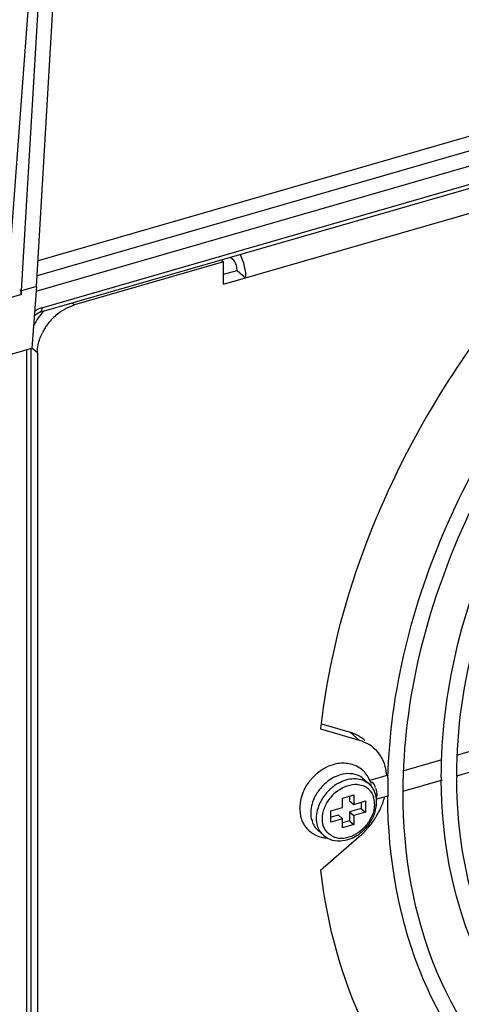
# Model space of a CAD drawing. Header units: inches. Extents: x 0 to 117, y 0 to 83.
# Tile 31 of 57: x 103.71 to 104.73, y 20.09 to 22.34. Entities that reach past the tile are written whole.
import ezdxf

# ---------------------------------------------------------------- set-up
doc = ezdxf.new("R2010")
doc.units = ezdxf.units.IN
doc.header["$LTSCALE"] = 6.431102
doc.header["$MEASUREMENT"] = 0
doc.layers.get('0').update_dxf_attribs({"linetype": 'CONTINUOUS'})

msp = doc.modelspace()

# ---------------------------------------------------------------- linework, layer by layer
at = {"color": 7, "linetype": 'CONTINUOUS'}
for p, q in [((103.6875, 21.7556), (103.8043, 23.3158)), ((103.7517, 21.7303), (103.8442, 23.3175)), ((103.7175, 21.7204), (103.8102, 23.3107)), ((107.8225, 22.9629), (103.7551, 21.7888)), ((107.897, 22.9503), (103.7531, 21.7541)), ((103.7509, 21.7194), (107.9231, 22.9238)), ((103.7639, 21.6814), (107.8715, 22.8672)), ((103.7595, 21.671), (107.8671, 22.8568)), ((104.1798, 21.7352), (104.9214, 21.9493)), ((104.1798, 21.7863), (103.8388, 21.6879)), ((104.1763, 21.7894), (104.1798, 21.7863)), ((104.1798, 21.7352), (104.1798, 21.7863)), ((104.1962, 21.7971), (104.2014, 21.7926)), ((104.1798, 21.7579), (104.2112, 21.767)), ((104.2112, 21.767), (104.2309, 21.75)), ((103.7169, 21.7117), (103.7175, 21.7204)), ((103.7517, 21.7303), (103.7175, 21.7204)), ((103.7517, 21.7303), (103.7412, 21.5889)), ((103.7169, 21.7117), (103.3558, 21.6075)), ((103.8336, 21.6924), (103.8388, 21.6879)), ((103.758, 21.6705), (103.7595, 21.671)), ((103.3504, 21.4761), (103.7412, 21.5889)), ((103.7298, 18.9984), (103.7298, 21.5856)), ((103.7396, 19.0069), (103.7396, 21.5889)), ((103.7536, 21.5781), (103.7411, 21.5889)), ((103.7536, 21.5781), (103.7536, 19.5153)), ((104.4712, 20.7083), (104.4052, 20.7274)), ((104.4022, 20.7169), (104.4909, 20.6913)), ((104.4909, 20.6913), (104.4712, 20.7083)), ((104.8041, 20.682), (104.7162, 20.6566)), ((104.6805, 20.6463), (104.5934, 20.6212)), ((104.8046, 20.635), (104.7138, 20.6088)), ((104.5576, 20.6109), (104.5158, 20.5988)), ((104.4998, 20.6032), (104.513, 20.5918)), ((104.5175, 20.5953), (104.5183, 20.5937)), ((104.681, 20.5993), (104.591, 20.5734)), ((104.4532, 20.5586), (104.4788, 20.566)), ((104.4788, 20.566), (104.4788, 20.544)), ((104.5583, 20.5639), (104.5315, 20.5562)), ((104.5918, 20.5705), (104.5919, 20.5736)), ((104.4532, 20.5366), (104.4532, 20.5586)), ((104.469, 20.5631), (104.469, 20.5525)), ((104.469, 20.5525), (104.4788, 20.544)), ((104.4788, 20.544), (104.5056, 20.5518)), ((104.4958, 20.5489), (104.4958, 20.5347)), ((104.5056, 20.5518), (104.5056, 20.5262)), ((104.4264, 20.5289), (104.4532, 20.5366)), ((104.4264, 20.5033), (104.4264, 20.5289)), ((104.4434, 20.5196), (104.4264, 20.5147)), ((104.4434, 20.5196), (104.4532, 20.5111)), ((104.4958, 20.5347), (104.469, 20.527)), ((104.469, 20.527), (104.4788, 20.5184)), ((104.469, 20.527), (104.469, 20.5063)), ((104.5056, 20.5262), (104.4788, 20.5184)), ((104.4788, 20.5184), (104.4788, 20.4978)), ((104.4958, 20.5347), (104.5056, 20.5262)), ((104.4532, 20.5111), (104.4264, 20.5033)), ((104.4532, 20.4904), (104.4532, 20.5111)), ((104.469, 20.5063), (104.4532, 20.5018)), ((104.4788, 20.4978), (104.4532, 20.4904)), ((104.469, 20.5063), (104.4788, 20.4978)), ((104.3967, 20.4841), (104.4099, 20.4727)), ((104.4909, 20.4698), (104.4022, 20.393))]:
    msp.add_line(p, q, dxfattribs=at)
msp.add_lwpolyline([(103.7466, 21.6623), (103.7477, 21.6635), (103.7502, 21.6658), (103.7527, 21.6677), (103.7554, 21.6693), (103.758, 21.6705)], dxfattribs=at)
for centre, radius, start, end in [((103.8821, 21.5652), 0.131, 130.9919, 144.4475), ((103.8765, 21.5688), 0.1244, 148.9674, 153.6067), ((103.88, 21.5667), 0.1285, 144.4305, 148.9634), ((104.4462, 20.6214), 0.0905, 66.514, 73.919), ((104.4689, 20.6104), 0.0837, 49.1769, 57.4488), ((104.4473, 20.601), 0.1074, 9.4938, 16.611), ((104.4576, 20.5756), 0.0622, 34.8038, 43.2866), ((104.4553, 20.574), 0.065, 26.6907, 34.8063), ((104.44, 20.5997), 0.1148, 5.1166, 9.5246), ((105.8318, 20.6059), 1.1172, 179.8386, 180), ((104.4927, 20.5061), 0.0997, 124.0871, 130.9548), ((104.474, 20.5266), 0.0892, 113.8224, 119.4955), ((104.4898, 20.5104), 0.0946, 119.1012, 124.0572), ((104.4708, 20.5697), 0.0443, 49.1118, 53.7928), ((104.4841, 20.5584), 0.0441, 49.0952, 54.5981), ((104.4812, 20.555), 0.0486, 43.2513, 49.0987), ((104.4536, 20.5731), 0.067, 22.4956, 26.7116), ((104.4525, 20.5726), 0.0682, 18.864, 22.4978), ((104.4801, 20.5541), 0.05, 31.6767, 43.212), ((105.8416, 20.5704), 1.2852, 178.9924, 179.9985), ((105.8587, 20.5701), 1.3022, 178.4917, 178.9935), ((105.8277, 20.6059), 1.1486, 179.9999, 180.3528), ((104.4613, 20.5302), 0.1073, 153.4869, 159.3636), ((104.496, 20.5023), 0.1048, 130.937, 147.7976), ((104.4967, 20.5017), 0.0918, 131.0068, 142.1576), ((104.4856, 20.55), 0.0397, 55.1249, 64.8886), ((104.4861, 20.5508), 0.0387, 45.0802, 55.0736), ((104.4813, 20.5654), 0.0501, 18.8239, 23.2696), ((105.8278, 20.5705), 1.2714, 179.9999, 180.3188), ((104.4716, 20.5197), 0.0921, 155.9118, 161.4704), ((104.4921, 20.5048), 0.1002, 147.8425, 154.22), ((104.4752, 20.546), 0.0507, 8.1089, 16.4783), ((104.4702, 20.5453), 0.0559, 359.9448, 8.1201), ((104.3805, 20.6081), 0.1755, 335.1839, 339.6108), ((104.3862, 20.606), 0.1694, 339.6318, 340.3769), ((104.3901, 20.6046), 0.1653, 340.3626, 344.8339), ((104.4514, 20.5239), 0.0714, 173.3413, 179.9268), ((104.3644, 20.6166), 0.1937, 320.535, 330.113), ((104.4409, 20.5533), 0.0905, 336.986, 339.0089), ((104.3721, 20.612), 0.1847, 330.1465, 335.1838), ((104.4218, 20.5322), 0.0668, 199.6266, 207.5328), ((104.4197, 20.5312), 0.0644, 207.5738, 215.7198), ((104.3934, 20.5142), 0.0124, 214.4338, 222.7706), ((104.4318, 20.5579), 0.1007, 320.6093, 326.5958), ((104.4338, 20.5566), 0.0983, 326.5828, 332.6612), ((104.4377, 20.5546), 0.094, 332.668, 336.9729), ((104.4187, 20.5311), 0.0637, 240.8601, 242.9246), ((104.4347, 20.5542), 0.0961, 302.4974, 308.951), ((104.3623, 20.618), 0.1962, 310.9443, 320.6029), ((104.4313, 20.5583), 0.1014, 308.9479, 320.6117)]:
    msp.add_arc(centre, radius, start, end, dxfattribs=at)
for points, knots in [([(104.7146, 20.609), (104.7152, 20.8249), (104.8444, 21.2738), (105.2099, 21.7197), (105.5907, 21.9715), (105.894, 22.086), (106.1951, 22.1183), (106.3872, 22.0802), (106.4729, 22.0466)], [0, 0, 0, 0, 0.250679, 0.520225, 0.652408, 0.77735, 0.893055, 1, 1, 1, 1]), ([(104.2112, 21.767), (104.2112, 21.7743), (104.2085, 21.7838), (104.2029, 21.7913), (104.2014, 21.7926)], [0, 0, 0, 0, 0.787265, 1, 1, 1, 1]), ([(104.5919, 20.5736), (104.5924, 20.7847), (104.7042, 21.2248), (104.965, 21.5901), (105.1273, 21.7501)], [0, 0, 0, 0, 0.48094, 1, 1, 1, 1]), ([(104.5569, 20.6044), (104.5621, 20.8041), (104.6672, 21.2168), (104.9039, 21.5662), (105.0506, 21.7223)], [0, 0, 0, 0, 0.482579, 1, 1, 1, 1]), ([(104.817, 21.6848), (104.76, 21.6125), (104.5592, 21.3217), (104.4311, 20.9766), (104.4022, 20.7169)], [0, 0, 0, 0, 0.260522, 1, 1, 1, 1]), ([(104.6792, 20.6059), (104.6792, 20.7989), (104.779, 21.201), (105.0145, 21.5363), (105.1611, 21.6835)], [0, 0, 0, 0, 0.481635, 1, 1, 1, 1]), ([(104.4969, 20.6054), (104.4852, 20.614), (104.4621, 20.6169), (104.4431, 20.6104), (104.438, 20.6081)], [0, 0, 0, 0, 0.720559, 1, 1, 1, 1]), ([(104.4816, 20.5901), (104.4828, 20.5901), (104.4853, 20.5901), (104.4877, 20.5899), (104.4889, 20.5897)], [0, 0, 0, 0, 0.504634, 1, 1, 1, 1]), ([(104.5155, 20.5982), (104.5159, 20.5978), (104.5166, 20.5969), (104.5172, 20.5959), (104.5175, 20.5953)], [0, 0, 0, 0, 0.431758, 1, 1, 1, 1]), ([(104.5172, 20.5881), (104.5178, 20.5892), (104.5189, 20.5915), (104.5175, 20.5939), (104.5167, 20.5944)], [0, 0, 0, 0, 0.545311, 1, 1, 1, 1]), ([(104.9635, 19.9264), (104.8729, 20.0049), (104.7235, 20.2169), (104.68, 20.4696), (104.6792, 20.5988)], [0, 0, 0, 0, 0.481163, 1, 1, 1, 1]), ([(104.9867, 19.9531), (104.8993, 20.0288), (104.7552, 20.235), (104.7146, 20.4801), (104.7146, 20.6059)], [0, 0, 0, 0, 0.479027, 1, 1, 1, 1]), ([(104.5287, 20.5815), (104.5306, 20.5758), (104.5321, 20.5681), (104.5307, 20.5606), (104.5302, 20.5591)], [0, 0, 0, 0, 0.796951, 1, 1, 1, 1]), ([(104.8938, 19.846), (104.7969, 19.9301), (104.6369, 20.1589), (104.5918, 20.4309), (104.5918, 20.5705)], [0, 0, 0, 0, 0.479129, 1, 1, 1, 1]), ([(104.526, 20.5452), (104.526, 20.5438), (104.5259, 20.5411), (104.5256, 20.5383), (104.5255, 20.537)], [0, 0, 0, 0, 0.494449, 1, 1, 1, 1]), ([(104.8707, 19.8192), (104.7705, 19.9061), (104.6053, 20.1408), (104.5572, 20.4204), (104.5564, 20.5634)], [0, 0, 0, 0, 0.481059, 1, 1, 1, 1]), ([(104.5027, 20.4912), (104.4987, 20.4869), (104.4824, 20.4726), (104.4595, 20.4643), (104.4438, 20.4662)], [0, 0, 0, 0, 0.272772, 1, 1, 1, 1]), ([(104.4238, 20.4643), (104.4383, 20.4584), (104.4624, 20.4602), (104.4814, 20.4701), (104.4863, 20.4732)], [0, 0, 0, 0, 0.729101, 1, 1, 1, 1]), ([(104.4022, 20.393), (104.4168, 20.27), (104.4804, 20.0331), (104.624, 19.8323), (104.7089, 19.7522)], [0, 0, 0, 0, 0.51476, 1, 1, 1, 1])]:
    msp.add_open_spline(points, degree=3, knots=knots, dxfattribs=at)
for points in [[(104.218, 21.8034), (104.2229, 21.7934), (104.2265, 21.7826), (104.2286, 21.7717)], [(104.2286, 21.7717), (104.2301, 21.7645), (104.2309, 21.7572), (104.2309, 21.75)], [(103.7168, 21.7121), (103.7171, 21.7155), (103.7165, 21.7233), (103.7134, 21.7217)], [(103.7684, 21.6736), (103.759, 21.6639), (103.7509, 21.6525), (103.7449, 21.6403)], [(103.7639, 21.6814), (103.7578, 21.6796), (103.7522, 21.6764), (103.7474, 21.6724)], [(103.7639, 21.6814), (103.7639, 21.6776), (103.7631, 21.672), (103.7595, 21.671)], [(103.7961, 21.6641), (103.8084, 21.6748), (103.8232, 21.6834), (103.8388, 21.6879)], [(103.7555, 21.5965), (103.7574, 21.6061), (103.7607, 21.6154), (103.7651, 21.6241)], [(103.7536, 21.5781), (103.7536, 21.5843), (103.7543, 21.5905), (103.7555, 21.5965)], [(104.5039, 20.6907), (104.4975, 20.6963), (104.49, 20.7009), (104.4822, 20.7043)], [(104.4909, 20.6913), (104.499, 20.6889), (104.5068, 20.6854), (104.5139, 20.6809)], [(104.5236, 20.6737), (104.5362, 20.6628), (104.5455, 20.6475), (104.5502, 20.6317)], [(104.4314, 20.6349), (104.4035, 20.6268), (104.3782, 20.6042), (104.3652, 20.5782)], [(104.4611, 20.638), (104.4512, 20.6389), (104.441, 20.6377), (104.4314, 20.6349)], [(104.4884, 20.6296), (104.4802, 20.6344), (104.4706, 20.6372), (104.4611, 20.638)], [(104.5029, 20.6183), (104.4987, 20.6227), (104.4938, 20.6266), (104.4884, 20.6296)], [(104.4301, 20.6042), (104.4195, 20.5982), (104.4099, 20.59), (104.4021, 20.5806)], [(104.4364, 20.571), (104.4488, 20.5817), (104.4652, 20.5896), (104.4816, 20.5901)], [(104.4438, 20.593), (104.4545, 20.599), (104.4668, 20.6029), (104.4791, 20.6032)], [(104.4791, 20.6032), (104.4897, 20.6034), (104.501, 20.6005), (104.5096, 20.5944)], [(104.4889, 20.5897), (104.4936, 20.5892), (104.4982, 20.5879), (104.5024, 20.5859)], [(104.52, 20.596), (104.5233, 20.5932), (104.5256, 20.5891), (104.5273, 20.5851)], [(104.3608, 20.5681), (104.354, 20.5499), (104.3524, 20.5281), (104.3589, 20.5098)], [(104.4021, 20.5806), (104.3963, 20.5735), (104.3913, 20.5656), (104.3875, 20.5572)], [(104.5134, 20.5782), (104.5183, 20.5733), (104.5219, 20.567), (104.5239, 20.5604)], [(104.53, 20.5607), (104.5288, 20.5676), (104.5263, 20.5744), (104.5226, 20.5804)], [(104.3843, 20.5489), (104.3825, 20.5435), (104.3812, 20.5379), (104.3805, 20.5322)], [(104.3932, 20.5125), (104.3932, 20.5248), (104.3966, 20.5373), (104.4019, 20.5484)], [(104.4067, 20.5107), (104.4067, 20.5275), (104.4139, 20.5447), (104.4242, 20.558)], [(104.5254, 20.5208), (104.5289, 20.5299), (104.5309, 20.5397), (104.5309, 20.5495)], [(104.5309, 20.5495), (104.5309, 20.5532), (104.5306, 20.557), (104.53, 20.5607)], [(104.38, 20.524), (104.38, 20.5183), (104.3799, 20.5119), (104.3831, 20.5072)], [(104.5255, 20.537), (104.5244, 20.5287), (104.5217, 20.5205), (104.518, 20.513)], [(104.3831, 20.5046), (104.3858, 20.4969), (104.3905, 20.4895), (104.3967, 20.4841)], [(104.3956, 20.4956), (104.394, 20.5011), (104.3932, 20.5068), (104.3932, 20.5125)], [(104.4088, 20.4956), (104.4074, 20.5005), (104.4067, 20.5056), (104.4067, 20.5107)], [(104.518, 20.513), (104.514, 20.5051), (104.5088, 20.4977), (104.5027, 20.4912)], [(104.3674, 20.4935), (104.3727, 20.4862), (104.3797, 20.4799), (104.3876, 20.4755)], [(104.3897, 20.4744), (104.3945, 20.4719), (104.3996, 20.4701), (104.4049, 20.4689)], [(104.4099, 20.4727), (104.4031, 20.4786), (104.3981, 20.4869), (104.3956, 20.4956)], [(104.4438, 20.4662), (104.4287, 20.468), (104.4131, 20.481), (104.4088, 20.4956)], [(104.4049, 20.4689), (104.4091, 20.4679), (104.4134, 20.4673), (104.4177, 20.4671)], [(104.4099, 20.4727), (104.414, 20.4692), (104.4187, 20.4663), (104.4238, 20.4643)]]:
    msp.add_open_spline(points, degree=3, dxfattribs=at)

doc.saveas('drawing.dxf')
